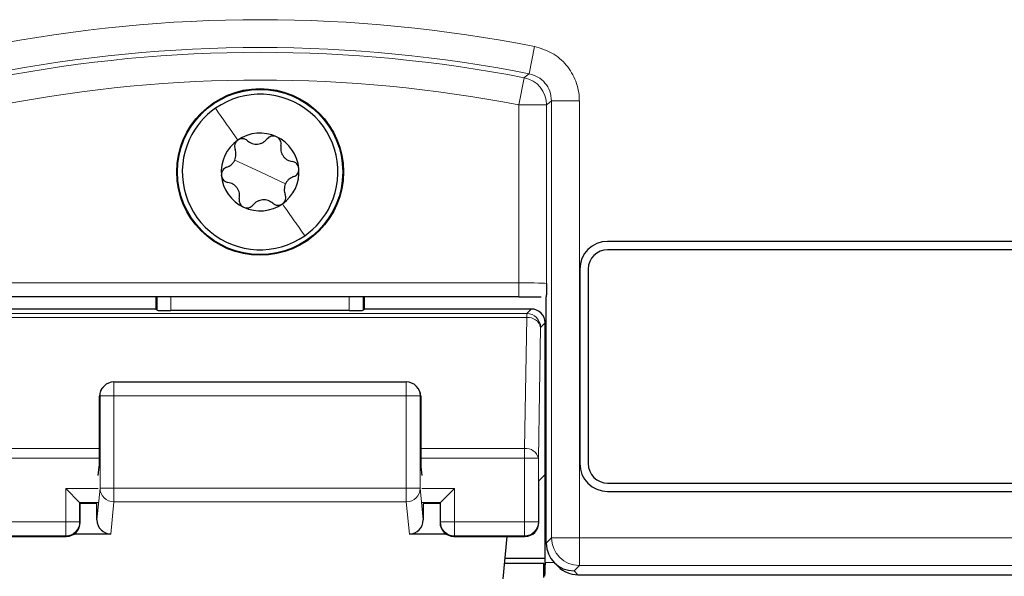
# Paper-space layout 'Blatt3' of a CAD drawing. Header units: millimetres. Extents: x 5 to 418, y 2 to 292.
# Tile 23 of 73: x 109.49 to 115.39, y 168.04 to 171.38. Entities that reach past the tile are written whole.
import ezdxf

# ---------------------------------------------------------------- set-up
doc = ezdxf.new("R2010")
doc.units = ezdxf.units.MM

psp = doc.layouts.new('Blatt3')

# ---------------------------------------------------------------- linework, layer by layer
at = {"color": 7, "linetype": 'Continuous', "lineweight": 18}
for p, q in [((112.5765, 171.2211), (112.5443, 171.0576)), ((112.5146, 171.0337), (112.4828, 170.8701)), ((112.8453, 170.8941), (112.6786, 170.8941)), ((112.6786, 168.2734), (112.6786, 170.8941)), ((112.8453, 170.8941), (112.8453, 168.2734)), ((112.4828, 170.8701), (112.6494, 170.8701)), ((112.4828, 169.8029), (112.4828, 170.8701)), ((112.6494, 170.8701), (112.6494, 169.7986)), ((110.9315, 170.4681), (110.7792, 170.5392)), ((110.9315, 170.4681), (111.0838, 170.397)), ((109.3802, 169.8029), (112.4828, 169.8029)), ((112.4828, 169.7196), (112.4828, 169.8029)), ((110.3134, 169.6384), (110.3134, 169.7196)), ((110.3967, 169.7196), (110.3967, 169.637)), ((111.4663, 169.637), (111.4663, 169.7196)), ((111.5496, 169.7196), (111.5496, 169.6384)), ((109.333, 169.6187), (112.53, 169.6187)), ((109.333, 169.5943), (112.53, 169.5943)), ((112.5163, 168.8092), (112.53, 169.5943)), ((112.53, 169.6187), (112.557, 169.6457)), ((112.53, 169.5943), (112.53, 169.6187)), ((112.6133, 169.5354), (112.5996, 168.7502)), ((112.6403, 169.5624), (112.6133, 169.5354)), ((110.055, 169.125), (110.055, 169.2083)), ((111.8079, 169.125), (111.8079, 169.2083)), ((109.9717, 169.125), (109.9688, 169.122)), ((109.9717, 169.125), (110.055, 169.125)), ((109.9717, 168.5706), (109.9717, 169.125)), ((110.055, 169.125), (110.055, 168.5706)), ((111.8079, 169.125), (110.055, 169.125)), ((111.8079, 168.5706), (111.8079, 169.125)), ((111.8079, 169.125), (111.8913, 169.125)), ((111.8913, 169.125), (111.8913, 168.5706)), ((111.8942, 169.122), (111.8913, 169.125)), ((109.3467, 168.8092), (109.9688, 168.8092)), ((111.8942, 168.8092), (112.5163, 168.8092)), ((112.5163, 168.7502), (112.5163, 168.8092)), ((109.3467, 168.7502), (109.9687, 168.7502)), ((111.8943, 168.7502), (112.5163, 168.7502)), ((112.5163, 168.3681), (112.5163, 168.7502)), ((112.5996, 168.7502), (112.5163, 168.7502)), ((112.5996, 168.7502), (112.5996, 168.3681)), ((109.9615, 168.5681), (109.7663, 168.5681)), ((109.7663, 168.3681), (109.7663, 168.5681)), ((109.9534, 168.38), (109.9717, 168.5706)), ((109.9717, 168.5706), (110.055, 168.5706)), ((110.055, 168.4886), (110.055, 168.5706)), ((110.055, 168.5706), (111.8079, 168.5706)), ((111.8079, 168.5706), (111.8913, 168.5706)), ((111.8079, 168.4886), (111.8079, 168.5706)), ((111.8913, 168.5706), (111.9096, 168.38)), ((112.0967, 168.5681), (111.9015, 168.5681)), ((112.0967, 168.5681), (112.0967, 168.3681)), ((109.9601, 168.4848), (109.8496, 168.4848)), ((109.8496, 168.4848), (109.8496, 168.3681)), ((110.055, 168.4886), (110.0365, 168.2956)), ((111.8079, 168.4886), (110.055, 168.4886)), ((111.8265, 168.2956), (111.8079, 168.4886)), ((112.0134, 168.4848), (111.9029, 168.4848)), ((112.0134, 168.3681), (112.0134, 168.4848)), ((109.3467, 168.3681), (109.7663, 168.3681)), ((109.7663, 168.2848), (109.7663, 168.3681)), ((109.8496, 168.3681), (109.7663, 168.3681)), ((109.8496, 168.3681), (109.8528, 168.3649)), ((112.0102, 168.3649), (112.0134, 168.3681)), ((112.0967, 168.3681), (112.0134, 168.3681)), ((112.0967, 168.3681), (112.5163, 168.3681)), ((112.0967, 168.3681), (112.0967, 168.2848)), ((112.5996, 168.3681), (112.5163, 168.3681)), ((112.5163, 168.2848), (112.5163, 168.3681)), ((112.5996, 168.3681), (112.6028, 168.3649)), ((109.3467, 168.2848), (109.7663, 168.2848)), ((109.7694, 168.2816), (109.7663, 168.2848)), ((112.0967, 168.2848), (112.0935, 168.2816)), ((112.0967, 168.2848), (112.5163, 168.2848)), ((112.5194, 168.2816), (112.5163, 168.2848)), ((112.6466, 168.2413), (112.6786, 168.2734)), ((112.6786, 168.2734), (112.8453, 168.2734)), ((112.8453, 168.2734), (116.0177, 168.2734)), ((112.8453, 168.1067), (112.8453, 168.2734)), ((112.6403, 168.1254), (112.6936, 168.1254)), ((112.8453, 168.1067), (112.8133, 168.0747)), ((112.8133, 168.0747), (112.8366, 168.0514)), ((116.0177, 168.1067), (112.8453, 168.1067))]:
    psp.add_line(p, q, dxfattribs=at)
at = {"color": 7, "linetype": 'Continuous', "lineweight": 25}
for p, q in [((116.0148, 170.0514), (113.0148, 170.0514)), ((116.0148, 170.0014), (113.0148, 170.0014)), ((112.8482, 169.8848), (112.8482, 168.7181)), ((112.8982, 169.8848), (112.8982, 168.7181)), ((112.4828, 169.7196), (109.3802, 169.7196)), ((110.3061, 169.7196), (110.3061, 169.6457)), ((111.5569, 169.6457), (111.5569, 169.7196)), ((112.6466, 168.2414), (112.6466, 169.7199)), ((110.3061, 169.6457), (109.306, 169.6457)), ((110.3134, 169.6384), (110.3061, 169.6457)), ((111.4663, 169.637), (110.3967, 169.637)), ((111.5569, 169.6457), (111.5496, 169.6384)), ((112.557, 169.6457), (111.5569, 169.6457)), ((112.6403, 168.6527), (112.6403, 169.5624)), ((109.9961, 169.1839), (109.9936, 169.1814)), ((110.055, 169.2083), (111.8079, 169.2083)), ((111.8694, 169.1814), (111.8669, 169.1839)), ((109.9688, 168.7815), (109.9688, 169.122)), ((111.8942, 169.122), (111.8942, 168.7815)), ((109.9615, 168.647), (109.9676, 168.6991)), ((111.8954, 168.6991), (111.9015, 168.647)), ((112.6403, 168.6527), (112.6028, 168.6151)), ((112.6403, 168.1254), (112.6403, 168.6527)), ((112.6028, 168.3649), (112.6028, 168.6151)), ((113.0148, 168.6014), (116.0148, 168.6014)), ((109.7663, 168.5681), (109.8496, 168.4848)), ((112.0134, 168.4848), (112.0967, 168.5681)), ((113.0148, 168.5514), (116.0148, 168.5514)), ((109.8496, 168.4848), (109.8528, 168.4816)), ((109.8528, 168.3649), (109.8528, 168.4816)), ((109.954, 168.4786), (109.8528, 168.4786)), ((109.9534, 168.38), (109.9534, 168.4786)), ((112.0102, 168.4786), (111.909, 168.4786)), ((111.9096, 168.4786), (111.9096, 168.38)), ((112.0134, 168.4848), (112.0102, 168.4816)), ((112.0102, 168.4816), (112.0102, 168.3649)), ((110.0365, 168.2956), (109.8156, 168.2956)), ((112.0474, 168.2956), (111.8265, 168.2956)), ((109.3435, 168.2816), (109.7694, 168.2816)), ((112.0935, 168.2816), (112.5194, 168.2816)), ((112.4104, 168.2816), (112.3859, 168.0274)), ((112.6466, 168.2413), (112.6466, 168.2414)), ((112.6316, 168.119), (112.3947, 168.119)), ((112.3978, 168.1513), (112.6403, 168.1513)), ((112.6403, 168.1103), (112.6316, 168.119)), ((112.6316, 168.0348), (112.6316, 168.119)), ((112.6954, 168.1236), (112.7187, 168.1003)), ((112.6403, 168.1103), (112.6404, 168.1103)), ((112.8366, 168.0514), (116.1815, 168.0514))]:
    psp.add_line(p, q, dxfattribs=at)
at = {"color": 7, "linetype": 'Continuous', "lineweight": 18, "flags": 128}
for points in [[(112.5146, 171.0337), (112.5205, 171.0385), (112.5443, 171.0576)], [(112.6786, 170.8941), (112.6641, 170.8822), (112.6494, 170.8701)]]:
    psp.add_lwpolyline(points, dxfattribs=at)
at = {"color": 7, "linetype": 'Continuous', "lineweight": 25}
for radius in [0.5, 0.4953]:
    psp.add_circle((110.9315, 170.4681), radius, dxfattribs=at)
at = {"color": 7, "linetype": 'Continuous', "lineweight": 18}
for centre, radius, start, end in [((110.9315, 162.8848), 8.4971, 78.83718, 101.16282), ((110.9315, 162.8848), 8.3305, 78.83718, 101.16282), ((110.9315, 162.8848), 8.3013, 79.00614, 100.99386), ((110.9315, 162.8848), 8.1346, 79.00614, 100.99386), ((112.4827, 170.8701), 0.1667, 0.01615, 78.98999), ((112.5299, 169.5353), 0.0834, 0.02044, 89.97956), ((112.5395, 169.5193), 0.0755, 12.23793, 97.22506), ((110.055, 169.125), 0.0833, 135.00151, 180.01956), ((111.808, 169.125), 0.0833, 359.98044, 44.99849), ((112.5258, 168.7342), 0.0755, 12.23793, 97.22506), ((110.0547, 168.5716), 0.083, 180.67094, 270.24638), ((111.8083, 168.5716), 0.083, 269.75362, 359.32906), ((109.7662, 168.3681), 0.0834, 270.02044, 359.97956), ((112.0967, 168.3681), 0.0834, 180.02044, 269.97956), ((112.5162, 168.3681), 0.0834, 270.02044, 359.97956), ((112.8453, 168.2734), 0.1667, 180.02044, 269.97956)]:
    psp.add_arc(centre, radius, start, end, dxfattribs=at)
at = {"color": 7, "linetype": 'Continuous', "lineweight": 25}
for centre, radius, start, end in [((110.9315, 170.4681), 0.4667, 334.98633, 124.98633), ((110.9315, 170.4681), 0.4667, 124.98633, 154.98633), ((110.9315, 170.4681), 0.4667, 154.98633, 304.98633), ((110.9315, 170.4681), 0.2333, 124.98633, 184.98633), ((110.9315, 170.4681), 0.2333, 64.98633, 124.98633), ((110.9315, 170.4681), 0.2333, 4.98633, 64.98633), ((110.9315, 170.4681), 0.2333, 304.98633, 4.98633), ((110.9315, 170.4681), 0.2333, 184.98633, 244.98633), ((110.9315, 170.4681), 0.2333, 244.98633, 304.98633), ((110.9315, 170.4681), 0.4667, 304.98633, 334.98633), ((113.0148, 169.8848), 0.1667, 90, 180), ((113.0148, 169.8848), 0.1167, 90, 180), ((110.055, 169.125), 0.0833, 90, 135), ((111.8079, 169.125), 0.0833, 45, 90), ((113.0148, 168.7181), 0.1667, 180, 270), ((113.0148, 168.7181), 0.1167, 180, 270), ((109.7694, 168.3649), 0.0834, 270.02044, 359.97956), ((112.0936, 168.3649), 0.0834, 180.02044, 269.97956), ((112.5194, 168.3649), 0.0834, 270.02044, 359.97956)]:
    psp.add_arc(centre, radius, start, end, dxfattribs=at)
at = {"color": 7, "linetype": 'Continuous', "lineweight": 18}
psp.add_ellipse((112.4828, 169.7985), major_axis=(0.1667, 0), ratio=0.026183, start_param=0.017453, end_param=1.570796, dxfattribs=at)
at = {"color": 7, "linetype": 'Continuous', "lineweight": 25}
for centre, major_axis, ratio, start_param, end_param in [((110.3967, 169.6384), (0.0833, 0), 0.017455, 3.159046, 4.712389), ((111.4663, 169.6384), (0.0833, 0), 0.017455, 4.712389, 6.265732), ((112.557, 169.5624), (-0.0589, -0.0589), 0.999695, 2.356347, 3.926839), ((110.0536, 169.1235), (0.0786, 0.0326), 0.975619, 1.972298, 2.740091), ((111.8094, 169.1235), (0.0786, -0.0326), 0.975619, 0.401502, 1.169294), ((110.0521, 169.122), (0.0589, 0.0589), 0.999695, 2.338589, 2.356347), ((111.8108, 169.122), (0.0589, -0.0589), 0.999695, 0.785246, 0.803004), ((109.9673, 168.7815), (0, 0.0833), 0.017455, 3.291109, 4.712389), ((111.8956, 168.7815), (0, 0.0833), 0.017455, 1.570796, 2.992077), ((110.0367, 168.3803), (-0.0081, -0.0843), 0.983821, 4.809961, 6.377644), ((111.8263, 168.3803), (-0.0081, 0.0843), 0.983821, 3.047134, 4.614817), ((112.8133, 168.2414), (0.1667, 0), 0.999695, 3.141897, 4.712389), ((112.6418, 168.1254), (0, 0.0833), 0.017455, 1.570796, 1.752673), ((112.6389, 168.1254), (0, 0.0833), 0.017455, 3.159046, 4.530512), ((112.8365, 168.2181), (0.1179, -0.1179), 0.999695, 4.712389, 5.497939)]:
    psp.add_ellipse(centre, major_axis=major_axis, ratio=ratio, start_param=start_param, end_param=end_param, dxfattribs=at)
at = {"color": 7, "linetype": 'Continuous', "lineweight": 18}
for points, knots in [([(112.8453, 170.8941), (112.8452, 170.8971), (112.8449, 170.9373), (112.8294, 171.0152), (112.7714, 171.1128), (112.6847, 171.1885), (112.6126, 171.2102), (112.5765, 171.2211)], [0, 0, 0, 0, 0.019366, 0.264509, 0.509654, 0.754828, 1, 1, 1, 1]), ([(112.5443, 171.0576), (112.5623, 171.0522), (112.5984, 171.0413), (112.6415, 171.0035), (112.6724, 170.9534), (112.6765, 170.9144), (112.6786, 170.8941)], [0, 0, 0, 0, 0.245266, 0.490493, 0.73569, 1, 1, 1, 1])]:
    psp.add_open_spline(points, degree=3, knots=knots, dxfattribs=at)
for points in [[(110.6639, 170.8504), (110.684, 170.8217), (110.7243, 170.7642), (110.7732, 170.6942), (110.7977, 170.6593)], [(111.1991, 170.0857), (111.179, 170.1145), (111.1387, 170.172), (111.0898, 170.2419), (111.0653, 170.2769)]]:
    psp.add_open_spline(points, degree=3, dxfattribs=at)
at = {"color": 7, "linetype": 'Continuous', "lineweight": 25}
for points, knots in [([(110.7977, 170.6593), (110.7936, 170.6557), (110.7852, 170.6485), (110.7787, 170.6335), (110.7769, 170.618), (110.7797, 170.6085), (110.7811, 170.6038)], [0, 0, 0, 0, 0.249234, 0.499727, 0.749346, 1, 1, 1, 1]), ([(110.8555, 170.6559), (110.8515, 170.6588), (110.8436, 170.6647), (110.8284, 170.6683), (110.8121, 170.6673), (110.8025, 170.6619), (110.7977, 170.6593)], [0, 0, 0, 0, 0.250851, 0.499819, 0.749995, 1, 1, 1, 1]), ([(110.8555, 170.6559), (110.8641, 170.6497), (110.877, 170.6404), (110.8992, 170.6354), (110.9168, 170.6348), (110.934, 170.6384), (110.9552, 170.6471), (110.9664, 170.6586), (110.9738, 170.6662)], [0, 0, 0, 0, 0.2491389, 0.3742728, 0.4988786, 0.6239691, 0.7497342, 1, 1, 1, 1]), ([(111.0302, 170.6795), (111.025, 170.6813), (111.0146, 170.6849), (110.9983, 170.6831), (110.984, 170.6769), (110.9772, 170.6698), (110.9738, 170.6662)], [0, 0, 0, 0, 0.249234, 0.499727, 0.749346, 1, 1, 1, 1]), ([(111.0561, 170.6278), (111.0567, 170.6327), (111.0578, 170.6425), (111.0534, 170.6575), (111.0443, 170.6711), (111.0349, 170.6767), (111.0302, 170.6795)], [0, 0, 0, 0, 0.250853, 0.499822, 0.749997, 1, 1, 1, 1]), ([(110.7309, 170.4962), (110.7405, 170.5005), (110.755, 170.507), (110.7705, 170.5238), (110.7797, 170.5387), (110.7853, 170.5554), (110.7883, 170.5782), (110.784, 170.5936), (110.7811, 170.6038)], [0, 0, 0, 0, 0.249088, 0.37422, 0.498835, 0.623937, 0.749713, 1, 1, 1, 1]), ([(111.0561, 170.6278), (111.0551, 170.6173), (111.0534, 170.6014), (111.0602, 170.5796), (111.0686, 170.5642), (111.0802, 170.551), (111.0984, 170.537), (111.1139, 170.5331), (111.1242, 170.5305)], [0, 0, 0, 0, 0.2491414, 0.3742754, 0.4988808, 0.6239708, 0.7497353, 1, 1, 1, 1]), ([(110.7309, 170.4962), (110.7263, 170.4942), (110.7173, 170.4903), (110.7066, 170.4789), (110.6993, 170.4643), (110.6991, 170.4533), (110.699, 170.4478)], [0, 0, 0, 0, 0.250793, 0.49974, 0.74994, 1, 1, 1, 1]), ([(111.1639, 170.4884), (111.1629, 170.4938), (111.1608, 170.5045), (111.1512, 170.5177), (111.1386, 170.527), (111.129, 170.5293), (111.1242, 170.5305)], [0, 0, 0, 0, 0.249237, 0.499727, 0.749344, 1, 1, 1, 1]), ([(111.1321, 170.44), (111.1367, 170.442), (111.1457, 170.4459), (111.1564, 170.4572), (111.1637, 170.4719), (111.1639, 170.4829), (111.1639, 170.4884)], [0, 0, 0, 0, 0.250793, 0.49974, 0.74994, 1, 1, 1, 1]), ([(110.699, 170.4478), (110.7001, 170.4424), (110.7021, 170.4316), (110.7118, 170.4185), (110.7244, 170.4091), (110.734, 170.4068), (110.7387, 170.4057)], [0, 0, 0, 0, 0.249237, 0.499727, 0.749344, 1, 1, 1, 1]), ([(111.1321, 170.44), (111.1225, 170.4357), (111.108, 170.4291), (111.0925, 170.4124), (111.0833, 170.3974), (111.0777, 170.3807), (111.0747, 170.358), (111.079, 170.3426), (111.0819, 170.3324)], [0, 0, 0, 0, 0.249088, 0.37422, 0.498835, 0.623937, 0.749713, 1, 1, 1, 1]), ([(110.8069, 170.3084), (110.8079, 170.3189), (110.8095, 170.3347), (110.8027, 170.3565), (110.7944, 170.372), (110.7828, 170.3852), (110.7646, 170.3991), (110.7491, 170.4031), (110.7387, 170.4057)], [0, 0, 0, 0, 0.249141, 0.374275, 0.498881, 0.623971, 0.749735, 1, 1, 1, 1]), ([(110.8069, 170.3084), (110.8063, 170.3035), (110.8052, 170.2937), (110.8096, 170.2787), (110.8187, 170.2651), (110.8281, 170.2595), (110.8328, 170.2566)], [0, 0, 0, 0, 0.2508535, 0.4998224, 0.7499966, 1, 1, 1, 1]), ([(111.0075, 170.2803), (110.9989, 170.2865), (110.986, 170.2958), (110.9637, 170.3008), (110.9462, 170.3013), (110.9289, 170.2978), (110.9077, 170.289), (110.8966, 170.2776), (110.8892, 170.27)], [0, 0, 0, 0, 0.2491389, 0.3742728, 0.4988786, 0.6239691, 0.7497342, 1, 1, 1, 1]), ([(111.0653, 170.2769), (111.0694, 170.2805), (111.0777, 170.2877), (111.0843, 170.3027), (111.0861, 170.3182), (111.0833, 170.3276), (111.0819, 170.3324)], [0, 0, 0, 0, 0.2492338, 0.4997272, 0.7493458, 1, 1, 1, 1]), ([(110.8328, 170.2566), (110.838, 170.2548), (110.8484, 170.2512), (110.8646, 170.253), (110.879, 170.2593), (110.8858, 170.2664), (110.8892, 170.27)], [0, 0, 0, 0, 0.249234, 0.499727, 0.749346, 1, 1, 1, 1]), ([(111.0075, 170.2803), (111.0115, 170.2774), (111.0193, 170.2715), (111.0346, 170.2679), (111.0509, 170.2689), (111.0605, 170.2742), (111.0653, 170.2769)], [0, 0, 0, 0, 0.250851, 0.499819, 0.749995, 1, 1, 1, 1]), ([(112.6494, 169.7986), (112.6494, 169.7984), (112.6492, 169.7877), (112.6486, 169.7666), (112.6479, 169.7426), (112.6472, 169.7265), (112.6468, 169.7221), (112.6466, 169.7199)], [0, 0, 0, 0, 0.005751, 0.309684, 0.615014, 0.805547, 1, 1, 1, 1]), ([(112.4828, 169.7196), (112.5024, 169.7195), (112.5499, 169.7195), (112.5917, 169.7191), (112.6163, 169.7188)], [0, 0, 0, 0, 0.411358, 1, 1, 1, 1])]:
    psp.add_open_spline(points, degree=3, knots=knots, dxfattribs=at)

doc.saveas('drawing.dxf')
